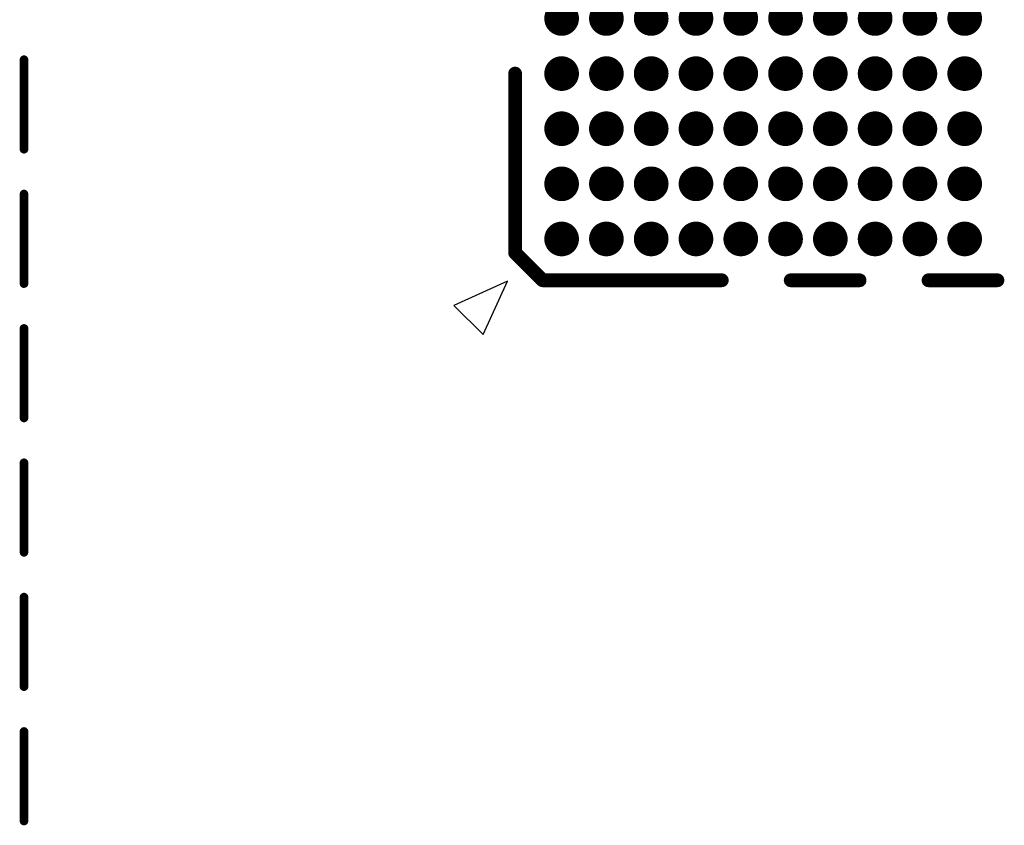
# Model space of a CAD drawing. Header units: millimetres. Extents: x 33.87 to 37.32, y 19.03 to 21.28.
# Tile 11 of 19: x 35.6 to 36.16, y 20.01 to 20.47. Entities that reach past the tile are written whole.
import ezdxf

# ---------------------------------------------------------------- set-up
doc = ezdxf.new("R2010")
doc.units = ezdxf.units.MM
doc.header["$MEASUREMENT"] = 0
for name, color, linetype in [('TopLayer', 1, 'Continuous'), ('TopOverlay', 2, 'Continuous'), ('TopPaste', 8, 'Continuous'), ('TopSolder', 216, 'Continuous')]:
    doc.layers.add(name, color=color, linetype=linetype)

# ---------------------------------------------------------------- blocks, each defined once
blk = doc.blocks.new('BGA491_14R0X14R0X1R00_RV1126B__37')
at = {"layer": 'TopOverlay', "const_width": 0.00492}
for points in [[(-0.12795, -0.31496), (-0.17913, -0.31496)], [(-0.05118, -0.31496), (-0.10236, -0.31496)], [(0.02559, -0.31496), (-0.02559, -0.31496)], [(0.10236, -0.31496), (0.05118, -0.31496)], [(0.17913, -0.31496), (0.12795, -0.31496)], [(0.25591, -0.31496), (0.20472, -0.31496)]]:
    blk.add_lwpolyline(points, dxfattribs=at)
at = {"layer": 'TopOverlay', "const_width": 0.00246}
for points in [[(-0.18036, -0.31496, 1), (-0.1779, -0.31496, 1)], [(-0.12918, -0.31496, 1), (-0.12672, -0.31496, 1)], [(-0.10359, -0.31496, 1), (-0.10113, -0.31496, 1)], [(-0.05241, -0.31496, 1), (-0.04995, -0.31496, 1)], [(-0.02682, -0.31496, 1), (-0.02436, -0.31496, 1)], [(0.02436, -0.31496, 1), (0.02682, -0.31496, 1)], [(0.04995, -0.31496, 1), (0.05241, -0.31496, 1)], [(0.10113, -0.31496, 1), (0.10359, -0.31496, 1)], [(0.12672, -0.31496, 1), (0.12918, -0.31496, 1)], [(0.1779, -0.31496, 1), (0.18036, -0.31496, 1)], [(0.20349, -0.31496, 1), (0.20595, -0.31496, 1)], [(0.25468, -0.31496, 1), (0.25714, -0.31496, 1)]]:
    blk.add_lwpolyline(points, format="xyb", close=True, dxfattribs=at)
blk = doc.blocks.new('BGA200_15R00X10R00X0R90_38')
at = {"layer": 'TopLayer', "const_width": 0.00591}
for points in [[(-0.17618, 0.26919, 1), (-0.17028, 0.26919, 1)], [(-0.14468, 0.26919, 1), (-0.13878, 0.26919, 1)], [(-0.11319, 0.26919, 1), (-0.10728, 0.26919, 1)], [(-0.08169, 0.26919, 1), (-0.07579, 0.26919, 1)], [(-0.0502, 0.26919, 1), (-0.04429, 0.26919, 1)], [(-0.17618, 0.2436, 1), (-0.17028, 0.2436, 1)], [(-0.14468, 0.2436, 1), (-0.13878, 0.2436, 1)], [(-0.11319, 0.2436, 1), (-0.10728, 0.2436, 1)], [(-0.08169, 0.2436, 1), (-0.07579, 0.2436, 1)], [(-0.0502, 0.2436, 1), (-0.04429, 0.2436, 1)], [(-0.17618, 0.21801, 1), (-0.17028, 0.21801, 1)], [(-0.14468, 0.21801, 1), (-0.13878, 0.21801, 1)], [(-0.11319, 0.21801, 1), (-0.10728, 0.21801, 1)], [(-0.08169, 0.21801, 1), (-0.07579, 0.21801, 1)], [(-0.0502, 0.21801, 1), (-0.04429, 0.21801, 1)], [(-0.17618, 0.19242, 1), (-0.17028, 0.19242, 1)], [(-0.14468, 0.19242, 1), (-0.13878, 0.19242, 1)], [(-0.11319, 0.19242, 1), (-0.10728, 0.19242, 1)], [(-0.08169, 0.19242, 1), (-0.07579, 0.19242, 1)], [(-0.0502, 0.19242, 1), (-0.04429, 0.19242, 1)], [(-0.17618, 0.16683, 1), (-0.17028, 0.16683, 1)], [(-0.14468, 0.16683, 1), (-0.13878, 0.16683, 1)], [(-0.11319, 0.16683, 1), (-0.10728, 0.16683, 1)], [(-0.08169, 0.16683, 1), (-0.07579, 0.16683, 1)], [(-0.0502, 0.16683, 1), (-0.04429, 0.16683, 1)], [(-0.17618, 0.14124, 1), (-0.17028, 0.14124, 1)], [(-0.14468, 0.14124, 1), (-0.13878, 0.14124, 1)], [(-0.11319, 0.14124, 1), (-0.10728, 0.14124, 1)], [(-0.08169, 0.14124, 1), (-0.07579, 0.14124, 1)], [(-0.0502, 0.14124, 1), (-0.04429, 0.14124, 1)], [(-0.17618, 0.11565, 1), (-0.17028, 0.11565, 1)], [(-0.14468, 0.11565, 1), (-0.13878, 0.11565, 1)], [(-0.11319, 0.11565, 1), (-0.10728, 0.11565, 1)], [(-0.08169, 0.11565, 1), (-0.07579, 0.11565, 1)], [(-0.0502, 0.11565, 1), (-0.04429, 0.11565, 1)], [(-0.17618, 0.09006, 1), (-0.17028, 0.09006, 1)], [(-0.14468, 0.09006, 1), (-0.13878, 0.09006, 1)], [(-0.11319, 0.09006, 1), (-0.10728, 0.09006, 1)], [(-0.08169, 0.09006, 1), (-0.07579, 0.09006, 1)], [(-0.0502, 0.09006, 1), (-0.04429, 0.09006, 1)], [(-0.17618, 0.06447, 1), (-0.17028, 0.06447, 1)], [(-0.14468, 0.06447, 1), (-0.13878, 0.06447, 1)], [(-0.11319, 0.06447, 1), (-0.10728, 0.06447, 1)], [(-0.08169, 0.06447, 1), (-0.07579, 0.06447, 1)], [(-0.0502, 0.06447, 1), (-0.04429, 0.06447, 1)], [(-0.17618, 0.03888, 1), (-0.17028, 0.03888, 1)], [(-0.14468, 0.03888, 1), (-0.13878, 0.03888, 1)], [(-0.11319, 0.03888, 1), (-0.10728, 0.03888, 1)], [(-0.08169, 0.03888, 1), (-0.07579, 0.03888, 1)], [(-0.0502, 0.03888, 1), (-0.04429, 0.03888, 1)]]:
    blk.add_lwpolyline(points, format="xyb", close=True, dxfattribs=at)
at = {"layer": 'TopOverlay'}
for p, q in [((-0.2112, 0.33075), (-0.22791, 0.31405)), ((-0.2112, 0.33075), (-0.2112, 0.33075)), ((-0.19729, 0.30013), (-0.2112, 0.33075)), ((-0.22791, 0.31405), (-0.19729, 0.30013))]:
    blk.add_line(p, q, dxfattribs=at)
at = {"layer": 'TopOverlay', "const_width": 0.00787}
for points in [[(-0.19685, 0.28002), (-0.1811, 0.29577)], [(-0.07874, 0.29577), (-0.1811, 0.29577)], [(-0.19685, 0.17766), (-0.19685, 0.28002)], [(-0.19685, 0.09892), (-0.19685, 0.13829)], [(-0.19685, 0.02018), (-0.19685, 0.05955)]]:
    blk.add_lwpolyline(points, dxfattribs=at)
at = {"layer": 'TopOverlay', "const_width": 0.00394}
for points in [[(-0.18307, 0.29577, 1), (-0.17913, 0.29577, 1)], [(-0.18307, 0.29577, 1), (-0.17913, 0.29577, 1)], [(-0.08071, 0.29577, 1), (-0.07677, 0.29577, 1)], [(-0.19882, 0.28002, 1), (-0.19488, 0.28002, 1)], [(-0.19882, 0.28002, 1), (-0.19488, 0.28002, 1)], [(-0.19882, 0.17766, 1), (-0.19488, 0.17766, 1)], [(-0.19882, 0.13829, 1), (-0.19488, 0.13829, 1)], [(-0.19882, 0.09892, 1), (-0.19488, 0.09892, 1)], [(-0.19882, 0.05955, 1), (-0.19488, 0.05955, 1)], [(-0.19882, 0.02018, 1), (-0.19488, 0.02018, 1)]]:
    blk.add_lwpolyline(points, format="xyb", close=True, dxfattribs=at)
at = {"layer": 'TopPaste', "const_width": 0.00591}
for points in [[(-0.17618, 0.26919, 1), (-0.17028, 0.26919, 1)], [(-0.14468, 0.26919, 1), (-0.13878, 0.26919, 1)], [(-0.11319, 0.26919, 1), (-0.10728, 0.26919, 1)], [(-0.08169, 0.26919, 1), (-0.07579, 0.26919, 1)], [(-0.0502, 0.26919, 1), (-0.04429, 0.26919, 1)], [(-0.17618, 0.2436, 1), (-0.17028, 0.2436, 1)], [(-0.14468, 0.2436, 1), (-0.13878, 0.2436, 1)], [(-0.11319, 0.2436, 1), (-0.10728, 0.2436, 1)], [(-0.08169, 0.2436, 1), (-0.07579, 0.2436, 1)], [(-0.0502, 0.2436, 1), (-0.04429, 0.2436, 1)], [(-0.17618, 0.21801, 1), (-0.17028, 0.21801, 1)], [(-0.14468, 0.21801, 1), (-0.13878, 0.21801, 1)], [(-0.11319, 0.21801, 1), (-0.10728, 0.21801, 1)], [(-0.08169, 0.21801, 1), (-0.07579, 0.21801, 1)], [(-0.0502, 0.21801, 1), (-0.04429, 0.21801, 1)], [(-0.17618, 0.19242, 1), (-0.17028, 0.19242, 1)], [(-0.14468, 0.19242, 1), (-0.13878, 0.19242, 1)], [(-0.11319, 0.19242, 1), (-0.10728, 0.19242, 1)], [(-0.08169, 0.19242, 1), (-0.07579, 0.19242, 1)], [(-0.0502, 0.19242, 1), (-0.04429, 0.19242, 1)], [(-0.17618, 0.16683, 1), (-0.17028, 0.16683, 1)], [(-0.14468, 0.16683, 1), (-0.13878, 0.16683, 1)], [(-0.11319, 0.16683, 1), (-0.10728, 0.16683, 1)], [(-0.08169, 0.16683, 1), (-0.07579, 0.16683, 1)], [(-0.0502, 0.16683, 1), (-0.04429, 0.16683, 1)], [(-0.17618, 0.14124, 1), (-0.17028, 0.14124, 1)], [(-0.14468, 0.14124, 1), (-0.13878, 0.14124, 1)], [(-0.11319, 0.14124, 1), (-0.10728, 0.14124, 1)], [(-0.08169, 0.14124, 1), (-0.07579, 0.14124, 1)], [(-0.0502, 0.14124, 1), (-0.04429, 0.14124, 1)], [(-0.17618, 0.11565, 1), (-0.17028, 0.11565, 1)], [(-0.14468, 0.11565, 1), (-0.13878, 0.11565, 1)], [(-0.11319, 0.11565, 1), (-0.10728, 0.11565, 1)], [(-0.08169, 0.11565, 1), (-0.07579, 0.11565, 1)], [(-0.0502, 0.11565, 1), (-0.04429, 0.11565, 1)], [(-0.17618, 0.09006, 1), (-0.17028, 0.09006, 1)], [(-0.14468, 0.09006, 1), (-0.13878, 0.09006, 1)], [(-0.11319, 0.09006, 1), (-0.10728, 0.09006, 1)], [(-0.08169, 0.09006, 1), (-0.07579, 0.09006, 1)], [(-0.0502, 0.09006, 1), (-0.04429, 0.09006, 1)], [(-0.17618, 0.06447, 1), (-0.17028, 0.06447, 1)], [(-0.14468, 0.06447, 1), (-0.13878, 0.06447, 1)], [(-0.11319, 0.06447, 1), (-0.10728, 0.06447, 1)], [(-0.08169, 0.06447, 1), (-0.07579, 0.06447, 1)], [(-0.0502, 0.06447, 1), (-0.04429, 0.06447, 1)], [(-0.17618, 0.03888, 1), (-0.17028, 0.03888, 1)], [(-0.14468, 0.03888, 1), (-0.13878, 0.03888, 1)], [(-0.11319, 0.03888, 1), (-0.10728, 0.03888, 1)], [(-0.08169, 0.03888, 1), (-0.07579, 0.03888, 1)], [(-0.0502, 0.03888, 1), (-0.04429, 0.03888, 1)]]:
    blk.add_lwpolyline(points, format="xyb", close=True, dxfattribs=at)
at = {"layer": 'TopSolder', "const_width": 0.00991}
for points in [[(-0.17818, 0.26919, 1), (-0.16828, 0.26919, 1)], [(-0.14668, 0.26919, 1), (-0.13678, 0.26919, 1)], [(-0.11519, 0.26919, 1), (-0.10528, 0.26919, 1)], [(-0.08369, 0.26919, 1), (-0.07379, 0.26919, 1)], [(-0.0522, 0.26919, 1), (-0.04229, 0.26919, 1)], [(-0.17818, 0.2436, 1), (-0.16828, 0.2436, 1)], [(-0.14668, 0.2436, 1), (-0.13678, 0.2436, 1)], [(-0.11519, 0.2436, 1), (-0.10528, 0.2436, 1)], [(-0.08369, 0.2436, 1), (-0.07379, 0.2436, 1)], [(-0.0522, 0.2436, 1), (-0.04229, 0.2436, 1)], [(-0.17818, 0.21801, 1), (-0.16828, 0.21801, 1)], [(-0.14668, 0.21801, 1), (-0.13678, 0.21801, 1)], [(-0.11519, 0.21801, 1), (-0.10528, 0.21801, 1)], [(-0.08369, 0.21801, 1), (-0.07379, 0.21801, 1)], [(-0.0522, 0.21801, 1), (-0.04229, 0.21801, 1)], [(-0.17818, 0.19242, 1), (-0.16828, 0.19242, 1)], [(-0.14668, 0.19242, 1), (-0.13678, 0.19242, 1)], [(-0.11519, 0.19242, 1), (-0.10528, 0.19242, 1)], [(-0.08369, 0.19242, 1), (-0.07379, 0.19242, 1)], [(-0.0522, 0.19242, 1), (-0.04229, 0.19242, 1)], [(-0.17818, 0.16683, 1), (-0.16828, 0.16683, 1)], [(-0.14668, 0.16683, 1), (-0.13678, 0.16683, 1)], [(-0.11519, 0.16683, 1), (-0.10528, 0.16683, 1)], [(-0.08369, 0.16683, 1), (-0.07379, 0.16683, 1)], [(-0.0522, 0.16683, 1), (-0.04229, 0.16683, 1)], [(-0.17818, 0.14124, 1), (-0.16828, 0.14124, 1)], [(-0.14668, 0.14124, 1), (-0.13678, 0.14124, 1)], [(-0.11519, 0.14124, 1), (-0.10528, 0.14124, 1)], [(-0.08369, 0.14124, 1), (-0.07379, 0.14124, 1)], [(-0.0522, 0.14124, 1), (-0.04229, 0.14124, 1)], [(-0.17818, 0.11565, 1), (-0.16828, 0.11565, 1)], [(-0.14668, 0.11565, 1), (-0.13678, 0.11565, 1)], [(-0.11519, 0.11565, 1), (-0.10528, 0.11565, 1)], [(-0.08369, 0.11565, 1), (-0.07379, 0.11565, 1)], [(-0.0522, 0.11565, 1), (-0.04229, 0.11565, 1)], [(-0.17818, 0.09006, 1), (-0.16828, 0.09006, 1)], [(-0.14668, 0.09006, 1), (-0.13678, 0.09006, 1)], [(-0.11519, 0.09006, 1), (-0.10528, 0.09006, 1)], [(-0.08369, 0.09006, 1), (-0.07379, 0.09006, 1)], [(-0.0522, 0.09006, 1), (-0.04229, 0.09006, 1)], [(-0.17818, 0.06447, 1), (-0.16828, 0.06447, 1)], [(-0.14668, 0.06447, 1), (-0.13678, 0.06447, 1)], [(-0.11519, 0.06447, 1), (-0.10528, 0.06447, 1)], [(-0.08369, 0.06447, 1), (-0.07379, 0.06447, 1)], [(-0.0522, 0.06447, 1), (-0.04229, 0.06447, 1)], [(-0.17818, 0.03888, 1), (-0.16828, 0.03888, 1)], [(-0.14668, 0.03888, 1), (-0.13678, 0.03888, 1)], [(-0.11519, 0.03888, 1), (-0.10528, 0.03888, 1)], [(-0.08369, 0.03888, 1), (-0.07379, 0.03888, 1)], [(-0.0522, 0.03888, 1), (-0.04229, 0.03888, 1)]]:
    blk.add_lwpolyline(points, format="xyb", close=True, dxfattribs=at)

msp = doc.modelspace()

# ---------------------------------------------------------------- block references
at = {"rotation": 90}
for name, p in [('BGA200_15R00X10R00X0R90_38', (36.17808, 20.51904)), ('BGA491_14R0X14R0X1R00_RV1126B__37', (35.28674, 20.19234))]:
    msp.add_blockref(name, p, dxfattribs=at)

doc.saveas('drawing.dxf')
